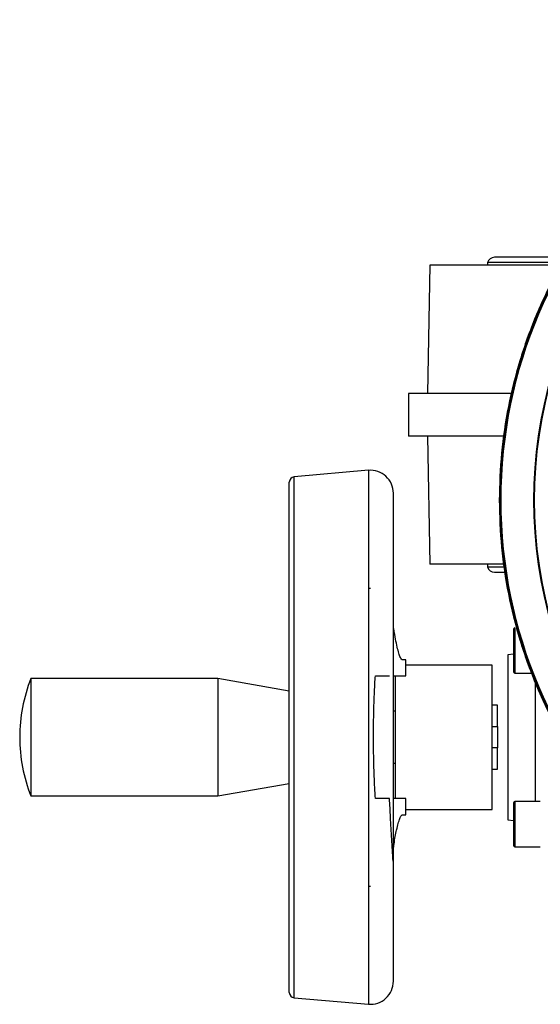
# Model space of a CAD drawing. Header units: millimetres. Extents: x 351 to 1801, y 78 to 1352.
# Tile 1 of 39: x 641 to 739, y 78 to 263. Entities that reach past the tile are written whole.
import ezdxf

# ---------------------------------------------------------------- set-up
doc = ezdxf.new("R2010")
doc.units = ezdxf.units.MM

msp = doc.modelspace()

# ---------------------------------------------------------------- linework, layer by layer
at = {"color": 7, "linetype": 'Continuous', "lineweight": 25}
for p, q in [((743.57, 218.26), (730.31, 218.26)), ((718.16, 216.76), (717.74, 192.76)), ((742.66, 216.76), (718.16, 216.76)), ((728.96, 217.26), (728.96, 216.76)), ((743, 217.26), (728.96, 217.26)), ((714.17, 192.76), (714.17, 184.76)), ((733.36, 192.76), (714.17, 192.76)), ((731.96, 184.76), (714.17, 184.76)), ((717.74, 184.76), (718.16, 160.76)), ((706.66, 178.36), (692.76, 177.14)), ((711.35, 82.66), (711.35, 174.06)), ((731.91, 160.76), (718.16, 160.76)), ((728.96, 160.76), (728.96, 160.26)), ((728.96, 160.26), (731.97, 160.26)), ((730.31, 159.26), (732.12, 159.26)), ((707.04, 156.25), (706.66, 156.22)), ((733.86, 143.92), (732.77, 143.83)), ((713.66, 142.86), (713, 142.86)), ((713.66, 139.86), (713.66, 142.86)), ((732.77, 143.83), (732.77, 128.36)), ((729.85, 141.86), (713.66, 141.86)), ((729.85, 128.36), (729.85, 141.86)), ((734.11, 140.37), (737.22, 140.37)), ((678.44, 139.36), (643.44, 139.36)), ((643.44, 139.36), (643.44, 117.36)), ((691.85, 137), (678.44, 139.36)), ((678.44, 139.36), (678.44, 128.36)), ((711.35, 139.86), (713.66, 139.86)), ((711.66, 139.86), (711.66, 133.29)), ((730.85, 134.36), (729.85, 134.36)), ((730.85, 130.36), (730.85, 134.36)), ((729.85, 130.36), (730.85, 130.36)), ((730.85, 130.36), (730.85, 126.36)), ((678.44, 128.36), (678.44, 117.36)), ((729.85, 114.86), (729.85, 128.36)), ((732.77, 128.36), (732.77, 112.89)), ((730.85, 126.36), (729.85, 126.36)), ((730.85, 122.36), (730.85, 126.36)), ((711.66, 123.43), (711.66, 116.86)), ((729.85, 122.36), (730.85, 122.36)), ((678.44, 117.36), (691.85, 119.72)), ((643.44, 117.36), (678.44, 117.36)), ((713.66, 116.86), (711.35, 116.86)), ((713.66, 113.86), (713.66, 116.86)), ((738.86, 116.35), (734.11, 116.35)), ((713.66, 114.86), (729.85, 114.86)), ((713, 113.86), (713.66, 113.86)), ((732.77, 112.89), (733.86, 112.8)), ((734.11, 107.85), (738.86, 107.85)), ((706.66, 100.5), (707.04, 100.47)), ((692.76, 79.58), (706.66, 78.36))]:
    msp.add_line(p, q, dxfattribs=at)
at = {"color": 8, "linetype": 'Continuous', "lineweight": 25}
for p, q in [((692.76, 128.36), (692.76, 177.14)), ((706.66, 178.36), (706.66, 128.36)), ((734.11, 148.87), (734.11, 140.37)), ((737.95, 116.35), (737.95, 138.53)), ((692.76, 79.58), (692.76, 128.36)), ((706.66, 128.36), (706.66, 78.36)), ((734.11, 116.35), (734.11, 107.85))]:
    msp.add_line(p, q, dxfattribs=at)
at = {"color": 8, "linetype": 'Continuous', "lineweight": 25, "flags": 128}
for points in [[(711.35, 133.3), (711.46, 133.29), (711.66, 133.29)], [(711.66, 123.43), (711.46, 123.43), (711.35, 123.41)]]:
    msp.add_lwpolyline(points, dxfattribs=at)
at = {"color": 7, "linetype": 'Continuous', "lineweight": 25}
for radius in [89.73, 89.63]:
    msp.add_circle((821.16, 172.76), radius, dxfattribs=at)
for centre, radius, start, end in [((821.16, 172.76), 89.97, 12.4783, 176.0156), ((821.16, 172.76), 83.44, 145.8447, 214.1553), ((730.31, 216.85), 1.41, 90, 163.0577), ((821.16, 172.76), 83.56, 146.4273, 213.5727), ((692.85, 176.15), 1, 95, 180), ((707.04, 174.06), 4.31, 0, 95), ((821.16, 172.76), 89.97, 186.704, 359.0671), ((730.31, 160.67), 1.41, 196.9423, 270), ((734.11, 148.62), 0.25, 90, 180), ((734.11, 140.62), 0.25, 180, 270), ((671.35, 128.36), 30, 158.4898, 180), ((671.35, 128.36), 30, 180, 201.5102), ((734.11, 116.1), 0.25, 90, 180), ((734.11, 108.1), 0.25, 180, 270), ((707.04, 82.66), 4.31, 265, 360), ((692.85, 80.57), 1, 180, 265)]:
    msp.add_arc(centre, radius, start, end, dxfattribs=at)
for points in [[(911.16, 172.76), (911.08, 175.7), (910.91, 181.6), (909.56, 190.35), (907.43, 198.93), (904.44, 207.26), (900.66, 215.25), (896.11, 222.84), (890.84, 229.95), (884.9, 236.5), (878.35, 242.44), (871.24, 247.71), (863.65, 252.26), (855.66, 256.04), (847.33, 259.02), (838.75, 261.17), (830, 262.47), (821.16, 262.9), (812.32, 262.47), (803.57, 261.17), (794.99, 259.02), (786.66, 256.04), (778.67, 252.26), (771.08, 247.71), (763.97, 242.44), (757.42, 236.5), (751.48, 229.95), (746.21, 222.84), (741.66, 215.25), (737.88, 207.26), (734.89, 198.93), (732.76, 190.35), (731.41, 181.6), (731.24, 175.7), (731.16, 172.76)], [(731.16, 172.76), (731.24, 169.81), (731.41, 163.92), (732.76, 155.17), (734.89, 146.59), (737.88, 138.26), (741.66, 130.27), (746.21, 122.68), (751.48, 115.57), (757.42, 109.02), (763.97, 103.08), (771.08, 97.81), (778.67, 93.26), (786.66, 89.48), (794.99, 86.5), (803.57, 84.35), (812.32, 83.05), (821.16, 82.62), (830, 83.05), (838.75, 84.35), (847.33, 86.5), (855.66, 89.48), (863.65, 93.26), (871.24, 97.81), (878.35, 103.08), (884.9, 109.02), (890.84, 115.57), (896.11, 122.68), (900.66, 130.27), (904.44, 138.26), (907.43, 146.59), (909.56, 155.17), (910.91, 163.92), (911.08, 169.81), (911.16, 172.76)], [(711.66, 133.29), (711.66, 132.49), (711.66, 130.89), (711.66, 129.2), (711.66, 128.36)], [(711.66, 128.36), (711.66, 127.52), (711.66, 125.83), (711.66, 124.23), (711.66, 123.43)]]:
    msp.add_open_spline(points, degree=3, dxfattribs=at)
for points, knots in [([(691.85, 128.36), (691.85, 130.3), (691.85, 134.25), (691.85, 140.16), (691.85, 145.57), (691.85, 150.38), (691.85, 154.58), (691.85, 158.54), (691.85, 162.21), (691.85, 165.52), (691.85, 168.41), (691.85, 170.86), (691.85, 173.06), (691.85, 174.79), (691.85, 175.94), (691.85, 176.08), (691.85, 176.15)], [0, 0, 0, 0, 0.077628, 0.157664, 0.239951, 0.304276, 0.368607, 0.4343, 0.5, 0.565693, 0.631393, 0.695717, 0.760049, 0.84233, 0.922367, 1, 1, 1, 1]), ([(713, 142.86), (712.91, 142.92), (712.73, 143.04), (712.43, 143.83), (712.13, 144.92), (711.81, 146.3), (711.55, 147.79), (711.38, 148.82), (711.35, 149.32), (711.35, 149.38)], [0, 0, 0, 0, 0.189969, 0.358542, 0.527326, 0.706652, 0.885622, 0.986169, 1, 1, 1, 1]), ([(733.86, 148.62), (733.86, 148.57), (733.86, 148.49), (733.86, 147.99), (733.86, 147.47), (733.86, 146.83), (733.86, 145.9), (733.86, 145.13), (733.86, 144.62)], [0, 0, 0, 0, 0.239457, 0.368361, 0.5, 0.631639, 0.760543, 1, 1, 1, 1]), ([(733.86, 144.62), (733.86, 144.12), (733.86, 143.35), (733.86, 142.41), (733.86, 141.77), (733.86, 141.26), (733.86, 140.76), (733.86, 140.68), (733.86, 140.62)], [0, 0, 0, 0, 0.239457, 0.368361, 0.5, 0.631639, 0.760543, 1, 1, 1, 1]), ([(707.96, 116.86), (707.88, 118.25), (707.74, 121.06), (707.64, 124.93), (707.61, 128.81), (707.65, 132.69), (707.78, 136.54), (707.9, 138.91), (707.96, 139.86)], [0, 0, 0, 0, 0.1853595, 0.3726319, 0.5000012, 0.6853802, 0.8727559, 1, 1, 1, 1]), ([(707.96, 139.86), (708.41, 139.86), (709.32, 139.86), (710.17, 139.86), (710.53, 139.86), (710.62, 139.86)], [0, 0, 0, 0, 0.4291232, 0.8578183, 1, 1, 1, 1]), ([(691.85, 80.57), (691.85, 80.64), (691.85, 80.78), (691.85, 81.93), (691.85, 83.66), (691.85, 85.86), (691.85, 88.31), (691.85, 91.2), (691.85, 94.51), (691.85, 98.17), (691.85, 102.14), (691.85, 106.34), (691.85, 111.15), (691.85, 116.56), (691.85, 122.47), (691.85, 126.42), (691.85, 128.36)], [0, 0, 0, 0, 0.077627, 0.157664, 0.239951, 0.304276, 0.368607, 0.4343, 0.5, 0.565693, 0.631393, 0.695717, 0.760049, 0.84233, 0.922369, 1, 1, 1, 1]), ([(710.62, 116.86), (710.27, 116.86), (709.57, 116.86), (708.49, 116.86), (707.96, 116.86)], [0, 0, 0, 0, 0.499703, 1, 1, 1, 1]), ([(711.28, 105.15), (711.2, 106.53), (711.04, 109.28), (710.8, 113.15), (710.68, 115.71), (710.62, 116.86)], [0, 0, 0, 0, 0.354664, 0.709189, 1, 1, 1, 1]), ([(733.86, 116.1), (733.86, 116.04), (733.86, 115.96), (733.86, 115.46), (733.86, 114.95), (733.86, 114.3), (733.86, 113.37), (733.86, 112.1), (733.86, 110.82), (733.86, 109.89), (733.86, 109.25), (733.86, 108.73), (733.86, 108.23), (733.86, 108.15), (733.86, 108.1)], [0, 0, 0, 0, 0.119728, 0.18418, 0.25, 0.31582, 0.380272, 0.5, 0.619728, 0.68418, 0.75, 0.81582, 0.880272, 1, 1, 1, 1]), ([(711.35, 107.3), (711.39, 107.67), (711.48, 108.59), (711.7, 109.79), (711.96, 111.09), (712.25, 112.27), (712.53, 113.17), (712.79, 113.75), (712.93, 113.82), (713, 113.86)], [0, 0, 0, 0, 0.089893, 0.227998, 0.368952, 0.536166, 0.706829, 0.851444, 1, 1, 1, 1])]:
    msp.add_open_spline(points, degree=3, knots=knots, dxfattribs=at)

doc.saveas('drawing.dxf')
